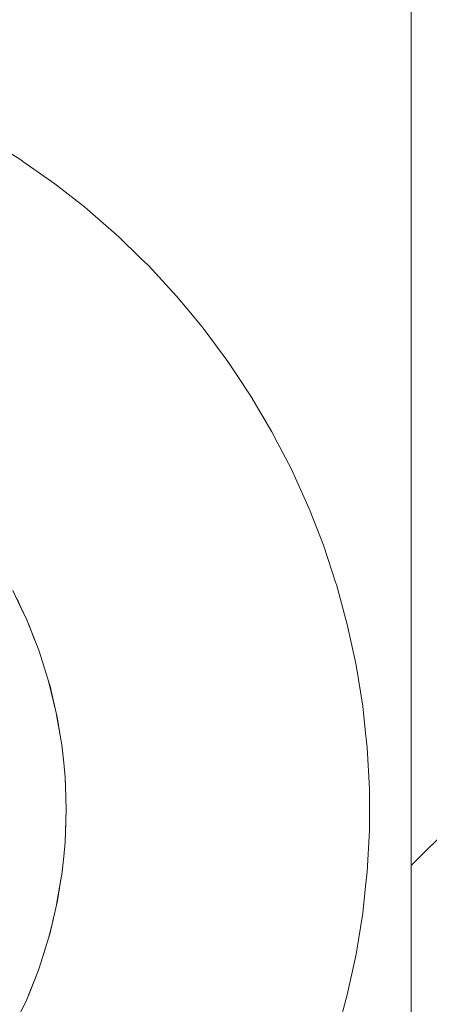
# Model space of a CAD drawing. Header units: millimetres. Extents: x 2826 to 3034, y 1533 to 1590.
# Tile 183 of 248: x 2985.9423 to 2986.0368, y 1580.3911 to 1580.6184. Entities that reach past the tile are written whole.
import ezdxf
from ezdxf.enums import TextEntityAlignment as Align

# ---------------------------------------------------------------- set-up
doc = ezdxf.new("R2010")
doc.units = ezdxf.units.MM
doc.layers.add('_Caneta_No__220', color=7, linetype='Continuous', lineweight=15, true_color=0x8a8a8a)
doc.styles.add('ESTILO_GERADO_2', font='arial.ttf')

# ---------------------------------------------------------------- blocks, each defined once
blk = doc.blocks.new('A$Cdd268059')
at = {"layer": '_Caneta_No__220'}
h = blk.add_hatch(dxfattribs=at)
h.set_pattern_fill('TIJOLO_COMUM_0005', color=256, style=0, pattern_type=2)
h.set_pattern_definition([(44.99999999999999, (0.02328418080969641, 0.619311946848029), (-0.114904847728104, 0.114904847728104), [])])
h.paths.add_polyline_path([(0.9732842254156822, 9.136199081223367), (0.8232841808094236, 9.136199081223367), (0.8232841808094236, 8.293521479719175), (0.9732842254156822, 8.293521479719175)])
for p, q in [((0.8232841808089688, 1.819311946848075), (0.8232841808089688, 10.41714351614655)), ((0.7250617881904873, 8.748901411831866), (0.7331859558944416, 8.743818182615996)), ((0.7331859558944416, 8.743818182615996), (0.7336760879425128, 8.743473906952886)), ((0.7336760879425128, 8.743473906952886), (0.74102806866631, 8.738309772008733)), ((0.74102806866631, 8.738309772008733), (0.7478592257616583, 8.732946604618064)), ((0.7478592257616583, 8.732946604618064), (0.7485658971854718, 8.73239179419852)), ((0.7485658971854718, 8.73239179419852), (0.7557780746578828, 8.726081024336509)), ((0.7557780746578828, 8.726081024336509), (0.7609276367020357, 8.721066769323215)), ((0.7609276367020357, 8.721066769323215), (0.7626441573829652, 8.719395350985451)), ((0.7626441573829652, 8.719395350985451), (0.769144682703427, 8.71235372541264)), ((0.769144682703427, 8.71235372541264), (0.772776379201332, 8.707973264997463)), ((0.772776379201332, 8.707973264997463), (0.7752612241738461, 8.704976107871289)), ((0.7752612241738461, 8.704976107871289), (0.7809764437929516, 8.697283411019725)), ((0.7809764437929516, 8.697283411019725), (0.7832941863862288, 8.693789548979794)), ((0.7832941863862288, 8.693789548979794), (0.7862741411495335, 8.689297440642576)), ((0.7862741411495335, 8.689297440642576), (0.7911392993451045, 8.681040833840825)), ((0.7911392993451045, 8.681040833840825), (0.7923820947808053, 8.678649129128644)), ((0.7923820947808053, 8.678649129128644), (0.7955581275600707, 8.672536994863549)), ((0.7955581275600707, 8.672536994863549), (0.7995181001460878, 8.663810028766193)), ((0.7995181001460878, 8.663810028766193), (0.7999543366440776, 8.66269435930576)), ((0.7999543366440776, 8.66269435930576), (0.8030079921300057, 8.654884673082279)), ((0.8030079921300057, 8.654884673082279), (0.8059238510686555, 8.646070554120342)), ((0.8059238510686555, 8.646070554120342), (0.8060179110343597, 8.645786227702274)), ((0.7313493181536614, 8.644428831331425), (0.7330630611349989, 8.640825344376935)), ((0.8060179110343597, 8.645786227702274), (0.808539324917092, 8.636540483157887)), ((0.7323379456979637, 8.642473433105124), (0.7330806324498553, 8.640834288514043)), ((0.7330630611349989, 8.640825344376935), (0.7345751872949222, 8.637645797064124)), ((0.7330806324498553, 8.640834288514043), (0.7345751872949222, 8.637645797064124)), ((0.7353086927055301, 8.635916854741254), (0.7345751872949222, 8.637645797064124)), ((0.7345751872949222, 8.637645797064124), (0.7352640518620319, 8.635898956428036)), ((0.7352640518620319, 8.635898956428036), (0.7373306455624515, 8.630658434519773)), ((0.7353086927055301, 8.635916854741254), (0.7363911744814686, 8.633040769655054)), ((0.808539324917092, 8.636540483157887), (0.8101852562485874, 8.62892992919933)), ((0.7373306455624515, 8.630658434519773), (0.7378442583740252, 8.629180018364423)), ((0.7373306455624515, 8.630658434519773), (0.7388927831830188, 8.625736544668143)), ((0.7388927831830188, 8.625736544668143), (0.7378442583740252, 8.629180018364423)), ((0.8101852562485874, 8.62892992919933), (0.8105650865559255, 8.627173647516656)), ((0.7388927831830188, 8.625736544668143), (0.7396028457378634, 8.623499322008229)), ((0.8105650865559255, 8.627173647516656), (0.8120894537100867, 8.617712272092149)), ((0.7396028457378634, 8.623499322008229), (0.7399337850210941, 8.622291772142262)), ((0.7396028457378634, 8.623499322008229), (0.7413811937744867, 8.616201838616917)), ((0.7399337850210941, 8.622291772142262), (0.7403424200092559, 8.620539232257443)), ((0.7403424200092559, 8.620539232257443), (0.7413811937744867, 8.616201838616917)), ((0.8120894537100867, 8.617712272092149), (0.8127579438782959, 8.611458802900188)), ((0.7415683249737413, 8.615281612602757), (0.7413811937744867, 8.616201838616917)), ((0.7413811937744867, 8.616201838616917), (0.7415407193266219, 8.615276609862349)), ((0.7415407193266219, 8.615276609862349), (0.742657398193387, 8.608800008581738)), ((0.7415683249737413, 8.615281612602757), (0.742210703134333, 8.61139078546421)), ((0.8127579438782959, 8.611458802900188), (0.8131081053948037, 8.608183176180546)), ((0.742657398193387, 8.608800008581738), (0.7427408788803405, 8.608179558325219)), ((0.742657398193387, 8.608800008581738), (0.7430894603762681, 8.60459719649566)), ((0.7427408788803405, 8.608179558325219), (0.7430936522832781, 8.604597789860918)), ((0.8131081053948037, 8.608183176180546), (0.8136181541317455, 8.598613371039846)), ((0.7430894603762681, 8.60459719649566), (0.743425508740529, 8.601328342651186)), ((0.743425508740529, 8.601328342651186), (0.7434464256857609, 8.60101602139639)), ((0.743425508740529, 8.601328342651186), (0.7434976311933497, 8.599217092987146)), ((0.7434464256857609, 8.60101602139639), (0.7435053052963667, 8.599217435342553)), ((0.7434976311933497, 8.599217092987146), (0.7436819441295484, 8.59382167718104)), ((0.7435053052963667, 8.599217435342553), (0.7435053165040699, 8.599217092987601)), ((0.8136181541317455, 8.598613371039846), (0.8136181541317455, 8.59382167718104)), ((0.7436819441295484, 8.59382167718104), (0.743425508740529, 8.586315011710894)), ((0.7435053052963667, 8.588425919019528), (0.7436819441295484, 8.59382167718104)), ((0.8136181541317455, 8.59382167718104), (0.8136181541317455, 8.589029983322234)), ((0.8136181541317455, 8.589029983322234), (0.8131081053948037, 8.579460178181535)), ((0.7435053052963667, 8.588425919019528), (0.7434464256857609, 8.58662733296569)), ((0.743425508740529, 8.586315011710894), (0.7430894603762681, 8.58304615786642)), ((0.743425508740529, 8.586315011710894), (0.7434464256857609, 8.58662733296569)), ((0.7430894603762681, 8.58304615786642), (0.742657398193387, 8.57884334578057)), ((0.7430936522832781, 8.58304556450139), (0.7427408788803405, 8.579463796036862)), ((0.7430937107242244, 8.58304615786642), (0.7430936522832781, 8.58304556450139)), ((0.7424579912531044, 8.57768680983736), (0.7415407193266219, 8.572366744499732)), ((0.7415683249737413, 8.572361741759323), (0.7424579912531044, 8.57768680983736)), ((0.742657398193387, 8.57884334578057), (0.7424579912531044, 8.57768680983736)), ((0.742657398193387, 8.57884334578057), (0.7427408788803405, 8.579463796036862)), ((0.8131081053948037, 8.579460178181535), (0.8127579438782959, 8.576184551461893)), ((0.8127579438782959, 8.576184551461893), (0.8120894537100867, 8.569931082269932)), ((0.7413811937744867, 8.571441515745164), (0.7403252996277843, 8.56710863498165)), ((0.7415407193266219, 8.572366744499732), (0.7413811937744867, 8.571441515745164)), ((0.7415683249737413, 8.572361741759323), (0.7413811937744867, 8.571441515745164)), ((0.7407460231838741, 8.568835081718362), (0.7403424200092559, 8.567104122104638)), ((0.8120894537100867, 8.569931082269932), (0.8105650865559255, 8.560469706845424)), ((0.7403252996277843, 8.56710863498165), (0.7396028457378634, 8.564144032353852)), ((0.7403424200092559, 8.567104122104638), (0.7399337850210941, 8.565351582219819)), ((0.7396028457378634, 8.564144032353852), (0.7388927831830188, 8.561906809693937)), ((0.7396028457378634, 8.564144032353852), (0.7399337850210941, 8.565351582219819)), ((0.7388927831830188, 8.561906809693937), (0.7373306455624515, 8.556984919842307)), ((0.7388032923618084, 8.561624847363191), (0.7378442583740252, 8.558463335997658)), ((0.8105650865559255, 8.560469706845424), (0.8101852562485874, 8.55871342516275)), ((0.7373306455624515, 8.556984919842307), (0.7378442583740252, 8.558463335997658)), ((0.8101852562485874, 8.55871342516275), (0.808539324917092, 8.551102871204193)), ((0.7372445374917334, 8.556766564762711), (0.7352640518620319, 8.551744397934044)), ((0.7353086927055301, 8.551726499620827), (0.7372445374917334, 8.556766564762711)), ((0.7373306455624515, 8.556984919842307), (0.7372445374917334, 8.556766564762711)), ((0.7352640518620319, 8.551744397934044), (0.7345751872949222, 8.549997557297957)), ((0.7353086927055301, 8.551726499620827), (0.7345751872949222, 8.549997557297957)), ((0.808539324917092, 8.551102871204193), (0.8060179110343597, 8.541857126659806)), ((0.7345751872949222, 8.549997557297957), (0.7330630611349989, 8.546818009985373))]:
    blk.add_line(p, q, dxfattribs=at)
blk.add_lwpolyline([(0.3923149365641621, 8.293521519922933), (0.8232841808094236, 8.293521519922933), (0.8232841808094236, 9.296203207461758), (0.3923149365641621, 9.296203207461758)], close=True, dxfattribs=at)
blk.add_lwpolyline([(0.8232841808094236, 9.13619911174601), (0.8232841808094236, 8.293521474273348)], dxfattribs=at)
at = {"layer": '_Caneta_No__220', "style": 'ESTILO_GERADO_2'}
for p in [(34.43090520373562, 10.54570028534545), (35.03090520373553, 10.54570028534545)]:
    blk.add_attdef('txt', text='', height=0.12, dxfattribs=at).set_placement(p, align=Align.MIDDLE_CENTER)
blk.add_attdef('txt', text='', height=0.12, rotation=90, dxfattribs=at).set_placement((1.295823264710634, 6.403259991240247), align=Align.MIDDLE_CENTER)

msp = doc.modelspace()

# ---------------------------------------------------------------- block references
msp.add_blockref('A$Cdd268059', (2985.209360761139, 1571.842227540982))

doc.saveas('drawing.dxf')
